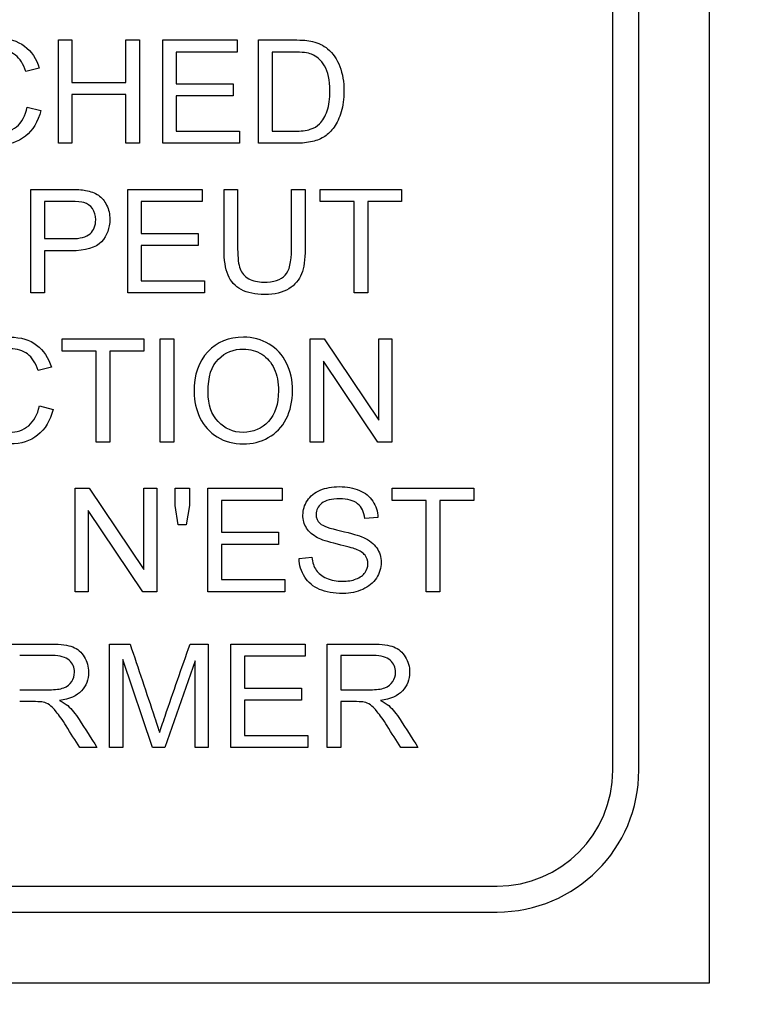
# Model space of a CAD drawing. Header units: inches. Extents: x 2 to 538, y -2 to 358.
# Tile 40 of 117: x 188.035 to 188.683, y 184.598 to 185.469. Entities that reach past the tile are written whole.
import ezdxf
from ezdxf.enums import TextEntityAlignment as Align

# ---------------------------------------------------------------- set-up
doc = ezdxf.new("R2010")
doc.units = ezdxf.units.IN
doc.header["$MEASUREMENT"] = 0
doc.layers.add('Default', color=7, linetype='Continuous')
doc.layers.add('LAB20180', color=7, linetype='Continuous')
doc.styles.add('SEACAD_Times_New_Roman', font='times.ttf')
doc.dimstyles.new('HAMMOND_(STH_-_540x360)', dxfattribs={"dimtxt": 2, "dimasz": 2.5, "dimexe": 1, "dimexo": 1, "dimgap": 0.5, "dimtad": 0, "dimtih": 1, "dimtoh": 1, "dimzin": 0, "dimdsep": 46, "dimtxsty": 'SEACAD_Times_New_Roman', "dimblk1": '_SE_FILLED', "dimblk2": '_SE_FILLED', "dimsah": 1, "dimcen": 1, "dimadec": 0, "dimazin": 0, "dimtfac": 0.8, "dimtofl": 0, "dimtmove": 1, "dimatfit": 3, "dimfxl": 1, "dimtolj": 1, "dimtzin": 0, "dimarcsym": 0})

# ---------------------------------------------------------------- blocks, each defined once
blk = doc.blocks.new('SE')
at = {"layer": 'LAB20180', "color": 7, "linetype": 'Continuous'}
for p, q in [((188.64538, 184.61692), (188.64538, 188.36692)), ((188.55988, 184.80489), (188.55988, 188.17896)), ((188.58288, 184.80489), (188.58288, 188.17896)), ((188.06923, 185.35947), (188.06923, 185.45095)), ((188.06923, 185.45095), (188.08122, 185.45095)), ((188.08122, 185.45095), (188.08122, 185.4134)), ((188.12894, 185.4134), (188.12894, 185.45095)), ((188.12894, 185.45095), (188.14093, 185.45095)), ((188.14093, 185.45095), (188.14093, 185.35947)), ((188.16156, 185.35947), (188.16156, 185.45095)), ((188.16156, 185.45095), (188.22748, 185.45095)), ((188.22748, 185.45095), (188.22748, 185.44024)), ((188.24635, 185.35947), (188.24635, 185.45095)), ((188.22748, 185.44024), (188.17355, 185.44024)), ((188.17355, 185.44024), (188.17355, 185.41206)), ((188.2584, 185.44024), (188.2584, 185.37024)), ((188.05225, 185.42587), (188.04044, 185.42307)), ((188.08122, 185.4134), (188.12894, 185.4134)), ((188.17355, 185.41206), (188.22401, 185.41206)), ((188.22401, 185.41206), (188.22401, 185.40135)), ((188.12894, 185.40262), (188.08122, 185.40262)), ((188.08122, 185.40262), (188.08122, 185.35947)), ((188.12894, 185.35947), (188.12894, 185.40262)), ((188.22401, 185.40135), (188.17355, 185.40135)), ((188.17355, 185.40135), (188.17355, 185.37024)), ((188.04172, 185.39155), (188.05377, 185.3885)), ((188.17355, 185.37024), (188.22961, 185.37024)), ((188.22961, 185.37024), (188.22961, 185.35947)), ((188.08122, 185.35947), (188.06923, 185.35947)), ((188.14093, 185.35947), (188.12894, 185.35947)), ((188.22961, 185.35947), (188.16156, 185.35947)), ((188.04495, 185.22725), (188.04495, 185.31873)), ((188.13064, 185.22725), (188.13064, 185.31873)), ((188.13064, 185.31873), (188.19656, 185.31873)), ((188.19656, 185.31873), (188.19656, 185.30795)), ((188.21585, 185.31873), (188.2279, 185.31873)), ((188.27556, 185.31873), (188.28755, 185.31873)), ((188.30088, 185.30795), (188.30088, 185.31873)), ((188.30088, 185.31873), (188.373, 185.31873)), ((188.373, 185.31873), (188.373, 185.30795)), ((188.057, 185.30795), (188.057, 185.27515)), ((188.19656, 185.30795), (188.14263, 185.30795)), ((188.14263, 185.30795), (188.14263, 185.27983)), ((188.33095, 185.30795), (188.30088, 185.30795)), ((188.33095, 185.22725), (188.33095, 185.30795)), ((188.373, 185.30795), (188.343, 185.30795)), ((188.343, 185.30795), (188.343, 185.22725)), ((188.14263, 185.27983), (188.19309, 185.27983)), ((188.19309, 185.27983), (188.19309, 185.26912)), ((188.19309, 185.26912), (188.14263, 185.26912)), ((188.14263, 185.26912), (188.14263, 185.23796)), ((188.057, 185.26437), (188.057, 185.22725)), ((188.14263, 185.23796), (188.19869, 185.23796)), ((188.19869, 185.23796), (188.19869, 185.22725)), ((188.057, 185.22725), (188.04495, 185.22725)), ((188.19869, 185.22725), (188.13064, 185.22725)), ((188.343, 185.22725), (188.33095, 185.22725)), ((188.07267, 185.17573), (188.07267, 185.1865)), ((188.07267, 185.1865), (188.14485, 185.1865)), ((188.14485, 185.1865), (188.14485, 185.17573)), ((188.1594, 185.09502), (188.1594, 185.1865)), ((188.1594, 185.1865), (188.17145, 185.1865)), ((188.17145, 185.1865), (188.17145, 185.09502)), ((188.29208, 185.09502), (188.29208, 185.1865)), ((188.29208, 185.1865), (188.3045, 185.1865)), ((188.3045, 185.1865), (188.35289, 185.11456)), ((188.35289, 185.11456), (188.35289, 185.1865)), ((188.35289, 185.1865), (188.36445, 185.1865)), ((188.36445, 185.1865), (188.36445, 185.09502)), ((188.10274, 185.17573), (188.07267, 185.17573)), ((188.10274, 185.09502), (188.10274, 185.17573)), ((188.14485, 185.17573), (188.11479, 185.17573)), ((188.11479, 185.17573), (188.11479, 185.09502)), ((188.35204, 185.09502), (188.30371, 185.1669)), ((188.30371, 185.1669), (188.30371, 185.09502)), ((188.06305, 185.16136), (188.05124, 185.15856)), ((188.05252, 185.1271), (188.06451, 185.12405)), ((188.11479, 185.09502), (188.10274, 185.09502)), ((188.17145, 185.09502), (188.1594, 185.09502)), ((188.30371, 185.09502), (188.29208, 185.09502)), ((188.36445, 185.09502), (188.35204, 185.09502)), ((188.08402, 184.9628), (188.08402, 185.05428)), ((188.08402, 185.05428), (188.09644, 185.05428)), ((188.09644, 185.05428), (188.14482, 184.98233)), ((188.14482, 184.98233), (188.14482, 185.05428)), ((188.14482, 185.05428), (188.15639, 185.05428)), ((188.15639, 185.05428), (188.15639, 184.9628)), ((188.17252, 185.03894), (188.17252, 185.05428)), ((188.17252, 185.05428), (188.18536, 185.05428)), ((188.18536, 185.05428), (188.18536, 185.03894)), ((188.20149, 184.9628), (188.20149, 185.05428)), ((188.20149, 185.05428), (188.2674, 185.05428)), ((188.2674, 185.05428), (188.2674, 185.0435)), ((188.36467, 185.0435), (188.36467, 185.05428)), ((188.36467, 185.05428), (188.43679, 185.05428)), ((188.43679, 185.05428), (188.43679, 185.0435)), ((188.2674, 185.0435), (188.21348, 185.0435)), ((188.21348, 185.0435), (188.21348, 185.01538)), ((188.39473, 185.0435), (188.36467, 185.0435)), ((188.39473, 184.9628), (188.39473, 185.0435)), ((188.43679, 185.0435), (188.40672, 185.0435)), ((188.40672, 185.0435), (188.40672, 184.9628)), ((188.14397, 184.9628), (188.09565, 185.03468)), ((188.09565, 185.03468), (188.09565, 184.9628)), ((188.17538, 185.02184), (188.17252, 185.03894)), ((188.18536, 185.03894), (188.18238, 185.02184)), ((188.35201, 185.02847), (188.34038, 185.02762)), ((188.18238, 185.02184), (188.17538, 185.02184)), ((188.21348, 185.01538), (188.26394, 185.01538)), ((188.26394, 185.01538), (188.26394, 185.00467)), ((188.26394, 185.00467), (188.21348, 185.00467)), ((188.21348, 185.00467), (188.21348, 184.97351)), ((188.28219, 184.99219), (188.29358, 184.99329)), ((188.21348, 184.97351), (188.26953, 184.97351)), ((188.26953, 184.97351), (188.26953, 184.9628)), ((188.09565, 184.9628), (188.08402, 184.9628)), ((188.15639, 184.9628), (188.14397, 184.9628)), ((188.26953, 184.9628), (188.20149, 184.9628)), ((188.40672, 184.9628), (188.39473, 184.9628)), ((188.11463, 184.82497), (188.11463, 184.91645)), ((188.11463, 184.91645), (188.13271, 184.91645)), ((188.18579, 184.91645), (188.20185, 184.91645)), ((188.20185, 184.91645), (188.20185, 184.82497)), ((188.22182, 184.82497), (188.22182, 184.91645)), ((188.22182, 184.91645), (188.28773, 184.91645)), ((188.28773, 184.91645), (188.28773, 184.90568)), ((188.30703, 184.82497), (188.30703, 184.91645)), ((188.15268, 184.82497), (188.12626, 184.90288)), ((188.12626, 184.90288), (188.12626, 184.82497)), ((188.19023, 184.9016), (188.16333, 184.82497)), ((188.19023, 184.82497), (188.19023, 184.9016)), ((188.28773, 184.90568), (188.23381, 184.90568)), ((188.23381, 184.90568), (188.23381, 184.87756)), ((188.31908, 184.90635), (188.31908, 184.87604)), ((188.23381, 184.87756), (188.28426, 184.87756)), ((188.28426, 184.87756), (188.28426, 184.86685)), ((188.28426, 184.86685), (188.23381, 184.86685)), ((188.23381, 184.86685), (188.23381, 184.83568)), ((188.31908, 184.86557), (188.31908, 184.82497)), ((188.23381, 184.83568), (188.28986, 184.83568)), ((188.28986, 184.83568), (188.28986, 184.82497)), ((188.10338, 184.82497), (188.08822, 184.82497)), ((188.12626, 184.82497), (188.11463, 184.82497)), ((188.16333, 184.82497), (188.15268, 184.82497)), ((188.20185, 184.82497), (188.19023, 184.82497)), ((188.28986, 184.82497), (188.22182, 184.82497)), ((188.31908, 184.82497), (188.30703, 184.82497)), ((188.38743, 184.82497), (188.37227, 184.82497)), ((186.58334, 184.70242), (188.45741, 184.70242)), ((186.58334, 184.67942), (188.45741, 184.67942)), ((186.39538, 184.61692), (188.64538, 184.61692))]:
    blk.add_line(p, q, dxfattribs=at)
for radius in [0.10247, 0.12547]:
    blk.add_arc((188.45741, 184.80489), radius, 270, 0, dxfattribs=at)
for points, knots in [([(188.05377, 185.3885), (188.05121, 185.37858), (188.04665, 185.37097), (188.04008, 185.3658), (188.03347, 185.3606), (188.02547, 185.35795), (188.00611, 185.35795), (187.99814, 185.35996), (187.99193, 185.36397), (187.98577, 185.36796), (187.9811, 185.37377), (187.97465, 185.38899), (187.97306, 185.39715), (187.97306, 185.4154), (187.97489, 185.42368), (187.97848, 185.4308), (187.98206, 185.4379), (187.98731, 185.44322), (187.994, 185.44693), (188.00067, 185.45063), (188.00812, 185.45247), (188.02535, 185.45247), (188.03302, 185.4501), (188.03922, 185.44547), (188.0455, 185.4408), (188.04981, 185.43427), (188.05225, 185.42587)], [0, 0, 0, 0, 0.109802, 0.109802, 0.109802, 0.2115, 0.2115, 0.317109, 0.317109, 0.317109, 0.414182, 0.414182, 0.511255, 0.511255, 0.616417, 0.616417, 0.616417, 0.708863, 0.708863, 0.708863, 0.799198, 0.799198, 0.902536, 0.902536, 0.902536, 1, 1, 1, 1]), ([(188.24635, 185.45095), (188.25683, 185.45095), (188.26732, 185.45095), (188.27781, 185.45095), (188.28493, 185.45095), (188.29041, 185.45052), (188.29412, 185.44961), (188.29934, 185.44833), (188.3038, 185.4462), (188.30751, 185.4431), (188.31235, 185.43905), (188.31597, 185.43379), (188.31835, 185.42746), (188.32074, 185.42107), (188.32194, 185.41382), (188.32194, 185.39873), (188.32115, 185.39258), (188.31786, 185.38187), (188.31579, 185.37743), (188.31324, 185.3739), (188.3107, 185.37039), (188.30794, 185.36763), (188.30496, 185.36562), (188.30193, 185.36358), (188.29826, 185.36209), (188.294, 185.36105), (188.28973, 185.36002), (188.28487, 185.35947), (188.27933, 185.35947), (188.26834, 185.35947), (188.25734, 185.35947), (188.24635, 185.35947)], [0, 0, 0, 0, 0.15036, 0.15036, 0.15036, 0.22873, 0.22873, 0.22873, 0.30051, 0.30051, 0.30051, 0.392465, 0.392465, 0.392465, 0.489927, 0.489927, 0.574199, 0.574199, 0.658471, 0.658471, 0.658471, 0.714696, 0.714696, 0.714696, 0.771705, 0.771705, 0.771705, 0.842381, 0.842381, 0.842381, 1, 1, 1, 1]), ([(188.04044, 185.42307), (188.03831, 185.42971), (188.03527, 185.43452), (188.03119, 185.43756), (188.02715, 185.44057), (188.02206, 185.44212), (188.00891, 185.44212), (188.00307, 185.44042), (187.99358, 185.43373), (187.99029, 185.42916), (187.98834, 185.4235), (187.9864, 185.41786), (187.98548, 185.412), (187.98548, 185.39818), (187.98664, 185.39136), (187.99114, 185.3798), (187.99467, 185.37542), (187.99948, 185.37256), (188.00424, 185.36972), (188.0094, 185.3683), (188.02176, 185.3683), (188.02748, 185.37024), (188.03222, 185.37414), (188.03694, 185.378), (188.04008, 185.38388), (188.04172, 185.39155)], [0, 0, 0, 0, 0.096903, 0.096903, 0.096903, 0.183737, 0.183737, 0.284464, 0.284464, 0.385192, 0.385192, 0.385192, 0.471434, 0.471434, 0.582939, 0.582939, 0.694445, 0.694445, 0.694445, 0.782104, 0.782104, 0.887866, 0.887866, 0.887866, 1, 1, 1, 1]), ([(188.2584, 185.37024), (188.26491, 185.37024), (188.27142, 185.37024), (188.27793, 185.37024), (188.28396, 185.37024), (188.28871, 185.37079), (188.29212, 185.37189), (188.29558, 185.373), (188.29832, 185.37457), (188.30033, 185.37663), (188.30318, 185.37957), (188.30544, 185.38339), (188.30709, 185.38826), (188.30871, 185.39306), (188.30946, 185.39897), (188.30946, 185.41547), (188.30794, 185.42283), (188.30477, 185.428), (188.30164, 185.43313), (188.29778, 185.43659), (188.29327, 185.43835), (188.29006, 185.43961), (188.28481, 185.44018), (188.27763, 185.44024), (188.27122, 185.44029), (188.26481, 185.44024), (188.2584, 185.44024)], [0, 0, 0, 0, 0.131505, 0.131505, 0.131505, 0.227953, 0.227953, 0.227953, 0.292471, 0.292471, 0.292471, 0.383731, 0.383731, 0.383731, 0.499097, 0.499097, 0.657978, 0.657978, 0.657978, 0.764008, 0.764008, 0.764008, 0.870543, 0.870543, 0.870543, 1, 1, 1, 1]), ([(188.04495, 185.31873), (188.05645, 185.31873), (188.06795, 185.31873), (188.07946, 185.31873), (188.08554, 185.31873), (188.09017, 185.31842), (188.09333, 185.31781), (188.09781, 185.31695), (188.10161, 185.31562), (188.10465, 185.31355), (188.10772, 185.31146), (188.11013, 185.3085), (188.11196, 185.30473), (188.11382, 185.30088), (188.11476, 185.29675), (188.11476, 185.28446), (188.11226, 185.27782), (188.10733, 185.27247), (188.10234, 185.26705), (188.09339, 185.26437), (188.08043, 185.26437), (188.07262, 185.26437), (188.06481, 185.26437), (188.057, 185.26437)], [0, 0, 0, 0, 0.216971, 0.216971, 0.216971, 0.304522, 0.304522, 0.304522, 0.381097, 0.381097, 0.381097, 0.453965, 0.453965, 0.453965, 0.533539, 0.533539, 0.671179, 0.671179, 0.671179, 0.852672, 0.852672, 0.852672, 1, 1, 1, 1]), ([(188.28755, 185.31873), (188.28755, 185.30112), (188.28755, 185.2835), (188.28755, 185.26589), (188.28755, 185.2567), (188.28658, 185.2494), (188.28445, 185.24398), (188.28232, 185.23859), (188.27866, 185.23418), (188.27325, 185.23084), (188.2678, 185.22747), (188.26071, 185.22572), (188.24342, 185.22572), (188.23642, 185.22719), (188.23101, 185.23017), (188.22557, 185.23316), (188.2217, 185.23735), (188.21938, 185.24295), (188.21706, 185.24857), (188.21585, 185.25622), (188.21585, 185.26589), (188.21585, 185.2835), (188.21585, 185.30112), (188.21585, 185.31873)], [0, 0, 0, 0, 0.229399, 0.229399, 0.229399, 0.32602, 0.32602, 0.32602, 0.402375, 0.402375, 0.402375, 0.498845, 0.498845, 0.592634, 0.592634, 0.592634, 0.669183, 0.669183, 0.669183, 0.770619, 0.770619, 0.770619, 1, 1, 1, 1]), ([(188.28755, 185.31873), (188.28755, 185.30112), (188.28755, 185.2835), (188.28755, 185.26589), (188.28755, 185.2567), (188.28658, 185.2494), (188.28445, 185.24398), (188.28232, 185.23859), (188.27866, 185.23418), (188.27325, 185.23084), (188.2678, 185.22747), (188.26071, 185.22572), (188.24342, 185.22572), (188.23642, 185.22719), (188.23101, 185.23017), (188.22557, 185.23316), (188.2217, 185.23735), (188.21938, 185.24295), (188.21706, 185.24857), (188.21585, 185.25622), (188.21585, 185.26589), (188.21585, 185.2835), (188.21585, 185.30112), (188.21585, 185.31873)], [0, 0, 0, 0, 0.229399, 0.229399, 0.229399, 0.32602, 0.32602, 0.32602, 0.402375, 0.402375, 0.402375, 0.498845, 0.498845, 0.592634, 0.592634, 0.592634, 0.669183, 0.669183, 0.669183, 0.770619, 0.770619, 0.770619, 1, 1, 1, 1]), ([(188.2279, 185.31873), (188.2279, 185.30114), (188.2279, 185.28355), (188.2279, 185.26596), (188.2279, 185.25804), (188.22863, 185.2522), (188.23156, 185.24465), (188.23411, 185.24179), (188.2377, 185.23972), (188.24127, 185.23767), (188.24568, 185.23668), (188.2598, 185.23668), (188.26613, 185.23869), (188.2699, 185.24271), (188.2737, 185.24676), (188.27556, 185.25451), (188.27556, 185.26596), (188.27556, 185.28355), (188.27556, 185.30114), (188.27556, 185.31873)], [0, 0, 0, 0, 0.272425, 0.272425, 0.272425, 0.3487, 0.3487, 0.424974, 0.424974, 0.424974, 0.489634, 0.489634, 0.601458, 0.601458, 0.601458, 0.727547, 0.727547, 0.727547, 1, 1, 1, 1]), ([(188.2279, 185.31873), (188.2279, 185.30114), (188.2279, 185.28355), (188.2279, 185.26596), (188.2279, 185.25804), (188.22863, 185.2522), (188.23156, 185.24465), (188.23411, 185.24179), (188.2377, 185.23972), (188.24127, 185.23767), (188.24568, 185.23668), (188.2598, 185.23668), (188.26613, 185.23869), (188.2699, 185.24271), (188.2737, 185.24676), (188.27556, 185.25451), (188.27556, 185.26596), (188.27556, 185.28355), (188.27556, 185.30114), (188.27556, 185.31873)], [0, 0, 0, 0, 0.272425, 0.272425, 0.272425, 0.3487, 0.3487, 0.424974, 0.424974, 0.424974, 0.489634, 0.489634, 0.601458, 0.601458, 0.601458, 0.727547, 0.727547, 0.727547, 1, 1, 1, 1]), ([(188.057, 185.27515), (188.06489, 185.27515), (188.07278, 185.27515), (188.08067, 185.27515), (188.08852, 185.27515), (188.09406, 185.27661), (188.10064, 185.28245), (188.10228, 185.28653), (188.10228, 185.29572), (188.10131, 185.29901), (188.09942, 185.30174), (188.09751, 185.30451), (188.09491, 185.30625), (188.09175, 185.30716), (188.08969, 185.30775), (188.08591, 185.30795), (188.08043, 185.30795), (188.07262, 185.30795), (188.06481, 185.30795), (188.057, 185.30795)], [0, 0, 0, 0, 0.215563, 0.215563, 0.215563, 0.355571, 0.355571, 0.495578, 0.495578, 0.59581, 0.59581, 0.59581, 0.683087, 0.683087, 0.683087, 0.786632, 0.786632, 0.786632, 1, 1, 1, 1]), ([(188.06451, 185.12405), (188.06202, 185.11407), (188.05745, 185.10652), (188.05088, 185.10129), (188.04434, 185.09608), (188.03621, 185.0935), (188.01686, 185.0935), (188.00888, 185.09551), (188.00268, 185.09953), (187.99654, 185.1035), (187.99184, 185.10932), (187.98539, 185.12454), (187.98381, 185.1327), (187.98381, 185.15096), (187.98563, 185.15923), (187.98929, 185.16629), (187.99295, 185.17338), (187.99805, 185.17877), (188.00474, 185.18248), (188.01146, 185.18621), (188.01887, 185.18796), (188.03609, 185.18796), (188.04376, 185.18565), (188.04997, 185.18102), (188.05624, 185.17635), (188.06056, 185.16982), (188.06305, 185.16136)], [0, 0, 0, 0, 0.109878, 0.109878, 0.109878, 0.211634, 0.211634, 0.317305, 0.317305, 0.317305, 0.414299, 0.414299, 0.511293, 0.511293, 0.616369, 0.616369, 0.616369, 0.70875, 0.70875, 0.70875, 0.798999, 0.798999, 0.902239, 0.902239, 0.902239, 1, 1, 1, 1]), ([(188.18929, 185.13951), (188.18929, 185.15467), (188.19336, 185.16654), (188.20146, 185.17512), (188.20958, 185.18373), (188.22008, 185.18796), (188.24132, 185.18796), (188.24893, 185.18595), (188.26244, 185.17792), (188.26756, 185.17226), (188.27115, 185.16508), (188.27473, 185.15792), (188.27644, 185.14974), (188.27644, 185.1313), (188.27456, 185.12302), (188.26713, 185.10841), (188.26184, 185.10287), (188.25502, 185.09916), (188.24813, 185.09541), (188.24078, 185.0935), (188.22428, 185.0935), (188.21661, 185.09557), (188.2031, 185.10385), (188.19799, 185.10951), (188.19452, 185.11675), (188.19109, 185.12392), (188.18929, 185.13148), (188.18929, 185.13951)], [0, 0, 0, 0, 0.133484, 0.133484, 0.133484, 0.256502, 0.256502, 0.33696, 0.33696, 0.417418, 0.417418, 0.417418, 0.501976, 0.501976, 0.588225, 0.588225, 0.674475, 0.674475, 0.674475, 0.751467, 0.751467, 0.834973, 0.834973, 0.91848, 0.91848, 0.91848, 1, 1, 1, 1]), ([(188.05124, 185.15856), (188.04911, 185.1652), (188.04601, 185.17007), (188.04199, 185.17311), (188.03794, 185.17618), (188.03286, 185.17768), (188.01972, 185.17768), (188.01381, 185.17597), (188.00907, 185.17262), (188.00433, 185.16928), (188.00103, 185.16471), (187.99915, 185.15905), (187.99723, 185.15332), (187.99622, 185.14749), (187.99622, 185.13373), (187.99738, 185.12691), (187.99963, 185.12113), (188.0019, 185.1153), (188.00541, 185.11097), (188.01022, 185.10811), (188.01499, 185.10527), (188.0202, 185.10379), (188.0325, 185.10379), (188.03828, 185.10573), (188.04297, 185.10969), (188.04762, 185.11362), (188.05082, 185.11937), (188.05252, 185.1271)], [0, 0, 0, 0, 0.097061, 0.097061, 0.097061, 0.187506, 0.187506, 0.290488, 0.290488, 0.290488, 0.385323, 0.385323, 0.385323, 0.479148, 0.479148, 0.599511, 0.599511, 0.599511, 0.694367, 0.694367, 0.694367, 0.781551, 0.781551, 0.887897, 0.887897, 0.887897, 1, 1, 1, 1]), ([(188.2017, 185.13927), (188.2017, 185.12825), (188.20468, 185.11961), (188.21649, 185.10695), (188.22386, 185.10379), (188.24187, 185.10379), (188.24936, 185.10701), (188.2552, 185.1134), (188.26101, 185.11976), (188.26397, 185.1288), (188.26397, 185.14797), (188.26275, 185.15449), (188.26025, 185.16002), (188.25775, 185.16559), (188.25404, 185.16982), (188.24924, 185.17287), (188.24438, 185.17594), (188.23901, 185.17743), (188.23299, 185.17749), (188.22447, 185.17758), (188.2171, 185.17451), (188.21095, 185.16867), (188.20477, 185.1628), (188.2017, 185.15296), (188.2017, 185.13927)], [0, 0, 0, 0, 0.119188, 0.119188, 0.238375, 0.238375, 0.359185, 0.359185, 0.359185, 0.4976, 0.4976, 0.585095, 0.585095, 0.585095, 0.663975, 0.663975, 0.663975, 0.742633, 0.742633, 0.742633, 0.854562, 0.854562, 0.854562, 1, 1, 1, 1]), ([(188.29358, 184.99329), (188.29412, 184.98866), (188.2954, 184.98483), (188.29735, 184.98191), (188.29933, 184.97894), (188.3024, 184.97655), (188.31068, 184.9729), (188.31537, 184.97199), (188.32516, 184.97199), (188.32918, 184.97266), (188.33624, 184.97546), (188.33892, 184.97734), (188.34062, 184.97978), (188.3423, 184.98217), (188.34318, 184.98477), (188.34318, 184.99043), (188.34233, 184.99292), (188.33892, 184.99719), (188.33618, 184.99895), (188.33235, 185.00041), (188.3299, 185.00134), (188.32449, 185.00285), (188.31616, 185.00485), (188.30776, 185.00688), (188.30191, 185.00881), (188.29857, 185.01058), (188.29418, 185.01289), (188.29096, 185.01569), (188.2867, 185.0225), (188.28566, 185.02628), (188.28566, 185.0351), (188.28694, 185.03943), (188.29218, 185.04746), (188.29601, 185.0505), (188.301, 185.05263), (188.30597, 185.05475), (188.31159, 185.05574), (188.32449, 185.05574), (188.33046, 185.05464), (188.33563, 185.05245), (188.34076, 185.05028), (188.34476, 185.04709), (188.3475, 185.04283), (188.35023, 185.03859), (188.35176, 185.03383), (188.35201, 185.02847)], [0, 0, 0, 0, 0.049955, 0.049955, 0.049955, 0.102828, 0.102828, 0.155702, 0.155702, 0.202977, 0.202977, 0.250252, 0.250252, 0.250252, 0.287071, 0.287071, 0.323107, 0.323107, 0.359143, 0.359143, 0.359143, 0.428482, 0.428482, 0.428482, 0.505003, 0.505003, 0.505003, 0.558514, 0.558514, 0.612025, 0.612025, 0.669359, 0.669359, 0.726692, 0.726692, 0.726692, 0.796428, 0.796428, 0.873067, 0.873067, 0.873067, 0.937109, 0.937109, 0.937109, 1, 1, 1, 1]), ([(188.34038, 185.02762), (188.33977, 185.03334), (188.3377, 185.03766), (188.33405, 185.04064), (188.3305, 185.04354), (188.32516, 185.04502), (188.31092, 185.04502), (188.30557, 185.04369), (188.30222, 185.04095), (188.29894, 185.03826), (188.29723, 185.03504), (188.29723, 185.02798), (188.29845, 185.0253), (188.30076, 185.02317), (188.3031, 185.02101), (188.30916, 185.01891), (188.31896, 185.01666), (188.32874, 185.01441), (188.33551, 185.01252), (188.33916, 185.01082), (188.34449, 185.00833), (188.34841, 185.00528), (188.35097, 185.00157), (188.35356, 184.99781), (188.35481, 184.99347), (188.35481, 184.98373), (188.35341, 184.97911), (188.35061, 184.97485), (188.34782, 184.97062), (188.34385, 184.96724), (188.33862, 184.96487), (188.33341, 184.96251), (188.3276, 184.96128), (188.31281, 184.96128), (188.30593, 184.96249), (188.30033, 184.96487), (188.29471, 184.96725), (188.29041, 184.97089), (188.28725, 184.97576), (188.28409, 184.98062), (188.28238, 184.98605), (188.28219, 184.99219)], [0, 0, 0, 0, 0.061312, 0.061312, 0.061312, 0.129301, 0.129301, 0.199655, 0.199655, 0.199655, 0.244565, 0.244565, 0.283681, 0.283681, 0.283681, 0.363923, 0.363923, 0.363923, 0.45074, 0.45074, 0.45074, 0.513304, 0.513304, 0.513304, 0.571679, 0.571679, 0.630054, 0.630054, 0.630054, 0.695239, 0.695239, 0.695239, 0.766446, 0.766446, 0.856951, 0.856951, 0.856951, 0.928217, 0.928217, 0.928217, 1, 1, 1, 1]), ([(188.02297, 184.91645), (188.03646, 184.91645), (188.04996, 184.91645), (188.06345, 184.91645), (188.0716, 184.91645), (188.07775, 184.9156), (188.08627, 184.91231), (188.08968, 184.90939), (188.09218, 184.90525), (188.09469, 184.90109), (188.09601, 184.89649), (188.09601, 184.88499), (188.09388, 184.87951), (188.08548, 184.87062), (188.07903, 184.86782), (188.07026, 184.8666)], [0, 0, 0, 0, 0.318575, 0.318575, 0.318575, 0.446337, 0.446337, 0.5741, 0.5741, 0.5741, 0.692086, 0.692086, 0.846043, 0.846043, 1, 1, 1, 1]), ([(188.13271, 184.91645), (188.13995, 184.89487), (188.1472, 184.87328), (188.15444, 184.85169), (188.15645, 184.84569), (188.15785, 184.8411), (188.15876, 184.83812)], [0, 0, 0, 0, 0.827448, 0.827448, 0.827448, 1, 1, 1, 1]), ([(188.15876, 184.83812), (188.15986, 184.84147), (188.1615, 184.84634), (188.16369, 184.85279), (188.17092, 184.87406), (188.17842, 184.89523), (188.18579, 184.91645)], [0, 0, 0, 0, 0.186749, 0.186749, 0.186749, 1, 1, 1, 1]), ([(188.30703, 184.91645), (188.32052, 184.91645), (188.33401, 184.91645), (188.3475, 184.91645), (188.35566, 184.91645), (188.3618, 184.9156), (188.37033, 184.91231), (188.37373, 184.90939), (188.37623, 184.90525), (188.37874, 184.90109), (188.38006, 184.89649), (188.38006, 184.88499), (188.37793, 184.87951), (188.36953, 184.87062), (188.36308, 184.86782), (188.35432, 184.8666)], [0, 0, 0, 0, 0.318575, 0.318575, 0.318575, 0.446337, 0.446337, 0.5741, 0.5741, 0.5741, 0.692086, 0.692086, 0.846043, 0.846043, 1, 1, 1, 1]), ([(188.03502, 184.87604), (188.04369, 184.87604), (188.05235, 184.87604), (188.06101, 184.87604), (188.06655, 184.87604), (188.07087, 184.87659), (188.07708, 184.8789), (188.07946, 184.88072), (188.0811, 184.88328), (188.08271, 184.88579), (188.08353, 184.88852), (188.08353, 184.89582), (188.08195, 184.89935), (188.07885, 184.90215), (188.07571, 184.90498), (188.07069, 184.90635), (188.06394, 184.90635), (188.0543, 184.90635), (188.04466, 184.90635), (188.03502, 184.90635)], [0, 0, 0, 0, 0.228458, 0.228458, 0.228458, 0.326582, 0.326582, 0.424707, 0.424707, 0.424707, 0.499017, 0.499017, 0.606691, 0.606691, 0.606691, 0.745818, 0.745818, 0.745818, 1, 1, 1, 1]), ([(188.31908, 184.87604), (188.32774, 184.87604), (188.3364, 184.87604), (188.34507, 184.87604), (188.35061, 184.87604), (188.35493, 184.87659), (188.36114, 184.8789), (188.36351, 184.88072), (188.36515, 184.88328), (188.36677, 184.88579), (188.36759, 184.88852), (188.36759, 184.89582), (188.366, 184.89935), (188.3629, 184.90215), (188.35976, 184.90498), (188.35474, 184.90635), (188.34799, 184.90635), (188.33835, 184.90635), (188.32871, 184.90635), (188.31908, 184.90635)], [0, 0, 0, 0, 0.228458, 0.228458, 0.228458, 0.326582, 0.326582, 0.424707, 0.424707, 0.424707, 0.499017, 0.499017, 0.606691, 0.606691, 0.606691, 0.745818, 0.745818, 0.745818, 1, 1, 1, 1]), ([(188.07026, 184.8666), (188.07343, 184.86508), (188.07586, 184.8635), (188.07751, 184.86204), (188.08108, 184.85886), (188.08439, 184.85474), (188.08755, 184.84987), (188.09291, 184.84162), (188.0981, 184.83327), (188.10338, 184.82497)], [0, 0, 0, 0, 0.159282, 0.159282, 0.159282, 0.452857, 0.452857, 0.452857, 1, 1, 1, 1]), ([(188.35432, 184.8666), (188.35748, 184.86508), (188.35992, 184.8635), (188.36156, 184.86204), (188.36514, 184.85886), (188.36844, 184.85474), (188.3716, 184.84987), (188.37696, 184.84162), (188.38215, 184.83327), (188.38743, 184.82497)], [0, 0, 0, 0, 0.159282, 0.159282, 0.159282, 0.452857, 0.452857, 0.452857, 1, 1, 1, 1]), ([(188.08822, 184.82497), (188.0842, 184.83132), (188.08019, 184.83767), (188.07617, 184.84402), (188.07269, 184.84953), (188.06972, 184.8537), (188.0674, 184.85662), (188.06511, 184.85951), (188.06308, 184.86155), (188.06126, 184.86271), (188.05947, 184.86384), (188.05767, 184.86466), (188.05578, 184.86508), (188.05438, 184.8654), (188.05219, 184.86551), (188.04902, 184.86557), (188.04436, 184.86566), (188.03969, 184.86557), (188.03502, 184.86557)], [0, 0, 0, 0, 0.307258, 0.307258, 0.307258, 0.516542, 0.516542, 0.516542, 0.634961, 0.634961, 0.634961, 0.716737, 0.716737, 0.716737, 0.809187, 0.809187, 0.809187, 1, 1, 1, 1]), ([(188.37227, 184.82497), (188.36826, 184.83132), (188.36424, 184.83767), (188.36022, 184.84402), (188.35674, 184.84953), (188.35377, 184.8537), (188.35146, 184.85662), (188.34917, 184.85951), (188.34714, 184.86155), (188.34531, 184.86271), (188.34353, 184.86384), (188.34172, 184.86466), (188.33983, 184.86508), (188.33844, 184.8654), (188.33624, 184.86551), (188.33308, 184.86557), (188.32841, 184.86566), (188.32374, 184.86557), (188.31908, 184.86557)], [0, 0, 0, 0, 0.307258, 0.307258, 0.307258, 0.516542, 0.516542, 0.516542, 0.634961, 0.634961, 0.634961, 0.716737, 0.716737, 0.716737, 0.809187, 0.809187, 0.809187, 1, 1, 1, 1])]:
    blk.add_open_spline(points, degree=3, knots=knots, dxfattribs=at)
blk = doc.blocks.new('DMBLK5273')
at = {"layer": 'Default', "linetype": 'Continuous'}
for points in [[(200.13708, 199.01724), (199.72042, 201.51724), (199.30375, 199.01724)], [(200.13708, 184.76692), (199.30375, 184.76692), (199.72042, 182.26692)]]:
    blk.add_hatch(color=7, dxfattribs=at).paths.add_polyline_path(points)
at = {"layer": 'Default', "color": 7, "linetype": 'Continuous'}
for p, q in [((192.64838, 201.51724), (200.72042, 201.51724)), ((199.72042, 201.51724), (199.72042, 193.59208)), ((199.72042, 190.89208), (199.72042, 182.26692)), ((188.58538, 182.26692), (200.72042, 182.26692))]:
    blk.add_line(p, q, dxfattribs=at)
at = {"layer": 'Default', "color": 7, "linetype": 'Continuous', "style": 'SEACAD_Times_New_Roman'}
blk.add_text('19.25', height=2, dxfattribs=at).set_placement((196.3081, 192.89208), align=Align.TOP_LEFT)
blk = doc.blocks.new('_SE_FILLED')
at = {"color": 0}
blk.add_line((0, 0), (-1, 0), dxfattribs=at)
blk.add_solid([(0, 0), (-1, -0.1665), (-1, 0.1665), (0, 0)], dxfattribs=at)

msp = doc.modelspace()

# ---------------------------------------------------------------- block references
at = {"layer": 'Default'}
msp.add_blockref('SE', (0, 0), dxfattribs=at)

# ---------------------------------------------------------------- dimensions: what is measured, and where the dimension line sits
at = {"layer": 'Default', "color": 7, "linetype": 'Continuous'}
dim = msp.add_linear_dim(base=(199.72042, 182.26692), p1=(191.64838, 201.51724), p2=(187.58538, 182.26692), angle=90, text='\\A1;<>', dimstyle='HAMMOND_(STH_-_540x360)', override={"dimtmove": 0}, dxfattribs=at)
dim.commit()
dim.dimension.update_dxf_attribs({"geometry": 'DMBLK5273', "text_midpoint": (199.72042, 191.89208), "dimtype": 160})

doc.saveas('drawing.dxf')
